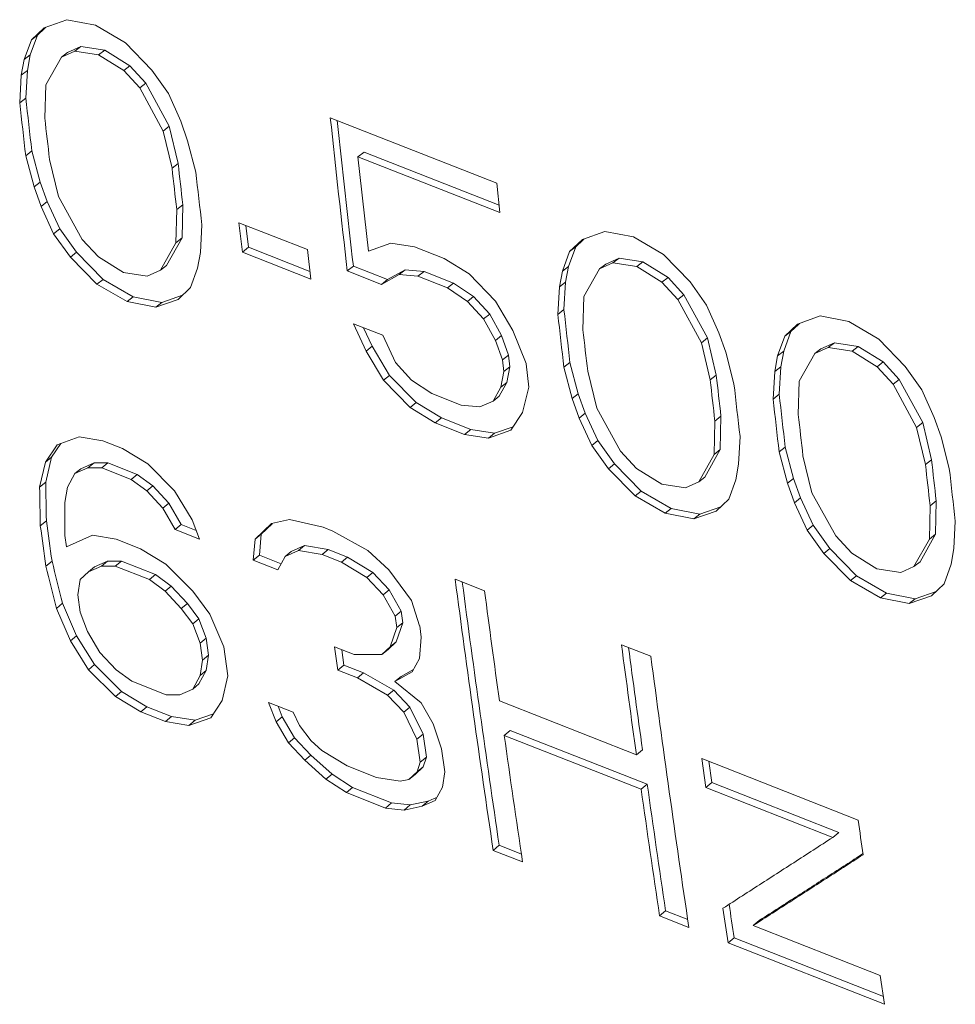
# Model space of a CAD drawing. Header units: inches. Extents: x 0 to 841, y 0 to 594.
# Tile 83 of 129: x 476 to 486, y 437 to 447. Entities that reach past the tile are written whole.
import ezdxf

# ---------------------------------------------------------------- set-up
doc = ezdxf.new("R2010")
doc.units = ezdxf.units.IN
doc.header["$LTSCALE"] = 46.255
doc.header["$MEASUREMENT"] = 0
doc.layers.get('0').update_dxf_attribs({"lineweight": 0})

msp = doc.modelspace()

# ---------------------------------------------------------------- linework, layer by layer
at = {"color": 7, "linetype": 'Continuous'}
for p, q in [((476.3926, 446.751), (476.1592, 446.6672)), ((476.6898, 446.6928), (476.3926, 446.751)), ((476.1592, 446.6672), (476.0272, 446.5436)), ((476.1635, 446.6609), (476.0902, 446.5923)), ((476.1772, 446.6736), (476.1635, 446.6609)), ((477, 446.5121), (476.6898, 446.6928)), ((476.0272, 446.5436), (475.9526, 446.3393)), ((476.0902, 446.5923), (476.0157, 446.3881)), ((476.0272, 446.5436), (476.0902, 446.5923)), ((477.2727, 446.2292), (477, 446.5121)), ((476.3375, 446.3631), (476.4761, 446.4255)), ((476.3375, 446.3631), (476.4005, 446.4118)), ((476.4005, 446.4118), (476.5391, 446.4742)), ((476.4761, 446.4255), (476.5391, 446.4742)), ((476.4761, 446.4255), (476.7226, 446.3871)), ((476.5391, 446.4742), (476.7856, 446.4357)), ((476.7226, 446.3871), (476.7856, 446.4357)), ((476.7856, 446.4357), (477.0453, 446.2751)), ((475.9526, 446.3393), (475.9222, 446.1762)), ((475.9526, 446.3393), (476.0157, 446.3881)), ((476.0157, 446.3881), (475.9852, 446.2251)), ((476.1753, 446.0767), (476.3375, 446.3631)), ((476.7226, 446.3871), (476.9822, 446.2265)), ((475.9222, 446.1762), (475.9852, 446.2251)), ((475.9852, 446.2251), (475.9687, 445.9406)), ((476.9822, 446.2265), (477.0453, 446.2751)), ((476.9822, 446.2265), (477.1473, 446.0446)), ((477.0453, 446.2751), (477.2104, 446.0933)), ((477.4444, 445.9862), (477.2727, 446.2292)), ((475.9222, 446.1762), (475.9057, 445.8915)), ((477.1473, 446.0446), (477.2104, 446.0933)), ((477.2104, 446.0933), (477.4531, 445.6478)), ((476.1657, 445.7311), (476.1753, 446.0767)), ((477.1473, 446.0446), (477.3901, 445.5989)), ((475.9057, 445.8915), (475.9687, 445.9406)), ((477.5723, 445.7023), (477.4444, 445.9862)), ((477.6431, 445.4994), (477.5723, 445.7023)), ((480.8402, 445.0604), (479.1193, 445.7372)), ((477.3901, 445.5989), (477.4531, 445.6478)), ((477.3901, 445.5989), (477.4816, 445.2135)), ((477.4531, 445.6478), (477.5446, 445.2626)), ((477.7278, 445.1749), (477.6431, 445.4994)), ((475.9683, 445.3441), (476.0312, 445.3935)), ((476.0312, 445.3935), (476.1172, 445.0702)), ((479.4051, 445.332), (479.4681, 445.3806)), ((479.4681, 445.3806), (480.8647, 444.8314)), ((475.9683, 445.3441), (476.0543, 445.0206)), ((476.3074, 444.9211), (476.2143, 445.3053)), ((479.4051, 445.332), (480.8729, 444.7547)), ((477.4816, 445.2135), (477.5446, 445.2626)), ((476.0543, 445.0206), (476.1172, 445.0702)), ((476.0543, 445.0206), (476.1264, 444.8187)), ((476.1172, 445.0702), (476.1893, 444.8684)), ((480.8729, 444.7547), (480.8402, 445.0602)), ((476.1264, 444.8187), (476.1893, 444.8684)), ((476.1893, 444.8684), (476.3194, 444.5863)), ((476.553, 444.4777), (476.3074, 444.9211)), ((476.1264, 444.8187), (476.2565, 444.5365)), ((477.5303, 444.7878), (477.5221, 444.4433)), ((477.5303, 444.7878), (477.5932, 444.8371)), ((477.5932, 444.8371), (477.585, 444.4929)), ((476.2565, 444.5365), (476.3194, 444.5863)), ((476.3194, 444.5863), (476.4932, 444.345)), ((477.7752, 444.3438), (477.7904, 444.6275)), ((478.8829, 444.3718), (478.1743, 444.6505)), ((478.1743, 444.6505), (478.2094, 444.3469)), ((478.2461, 444.6223), (478.2723, 444.3962)), ((476.2565, 444.5365), (476.4303, 444.2952)), ((476.7193, 444.2968), (476.553, 444.4777)), ((477.585, 444.4929), (477.4257, 444.2089)), ((477.5221, 444.4433), (477.585, 444.4929)), ((481.7268, 444.4774), (481.5947, 444.3539)), ((481.7311, 444.4711), (481.6578, 444.4026)), ((481.9602, 444.5613), (481.7268, 444.4774)), ((481.7447, 444.4839), (481.7311, 444.4711)), ((482.2574, 444.503), (481.9602, 444.5613)), ((482.5676, 444.3224), (482.2574, 444.503)), ((477.5221, 444.4433), (477.3628, 444.1592)), ((478.2094, 444.3467), (478.2723, 444.3962)), ((478.2723, 444.3962), (478.909, 444.1458)), ((478.918, 444.068), (478.8829, 444.3717)), ((479.7455, 444.4395), (479.5131, 444.3564)), ((479.9918, 444.4009), (479.7455, 444.4395)), ((480.2955, 444.2814), (479.9918, 444.4009)), ((481.6578, 444.4026), (481.5832, 444.1984)), ((481.5947, 444.3539), (481.6578, 444.4026)), ((476.4303, 444.2952), (476.4932, 444.345)), ((476.4303, 444.2952), (476.7054, 444.0141)), ((476.4932, 444.345), (476.7683, 444.0641)), ((476.9797, 444.1367), (476.7193, 444.2968)), ((477.746, 444.1817), (477.7752, 444.3438)), ((478.2094, 444.3467), (478.918, 444.068)), ((480.5554, 444.121), (480.2955, 444.2814)), ((481.5947, 444.3539), (481.5202, 444.1495)), ((481.9681, 444.2221), (482.1067, 444.2844)), ((482.0436, 444.2358), (482.1067, 444.2844)), ((482.1067, 444.2844), (482.3531, 444.246)), ((482.8403, 444.0395), (482.5676, 444.3224)), ((477.3628, 444.1592), (477.2255, 444.0977)), ((477.3628, 444.1592), (477.4257, 444.2089)), ((477.6737, 443.9791), (477.746, 444.1817)), ((479.2948, 444.1518), (479.3577, 444.2011)), ((479.3577, 444.2011), (479.712, 444.0618)), ((479.712, 444.0618), (479.8936, 444.1645)), ((479.8306, 444.1153), (479.8936, 444.1645)), ((479.8936, 444.1645), (480.0891, 444.1456)), ((481.5202, 444.1495), (481.5832, 444.1984)), ((481.5832, 444.1984), (481.5528, 444.0354)), ((481.7429, 443.887), (481.9051, 444.1734)), ((481.9051, 444.1734), (482.0436, 444.2358)), ((481.9051, 444.1734), (481.9681, 444.2221)), ((482.0436, 444.2358), (482.2901, 444.1973)), ((482.2901, 444.1973), (482.3531, 444.246)), ((482.2901, 444.1973), (482.5498, 444.0367)), ((482.3531, 444.246), (482.6128, 444.0854)), ((476.7054, 444.0141), (476.7683, 444.0641)), ((476.7683, 444.0641), (477.0793, 443.8842)), ((477.2255, 444.0977), (476.9797, 444.1367)), ((479.2948, 444.1518), (479.6491, 444.0125)), ((479.6491, 444.0125), (479.8306, 444.1153)), ((479.6491, 444.0125), (479.712, 444.0618)), ((479.8306, 444.1153), (480.0261, 444.0965)), ((480.0261, 444.0965), (480.0891, 444.1456)), ((480.0261, 444.0965), (480.3298, 443.977)), ((480.0891, 444.1456), (480.3928, 444.0262)), ((480.829, 443.8388), (480.5554, 444.121)), ((481.5202, 444.1495), (481.4898, 443.9865)), ((482.5498, 444.0367), (482.6128, 444.0854)), ((482.6128, 444.0854), (482.7779, 443.9036)), ((476.7054, 444.0141), (477.0165, 443.8342)), ((477.5438, 443.8572), (477.6737, 443.9791)), ((480.3298, 443.977), (480.3928, 444.0262)), ((480.3298, 443.977), (480.5392, 443.8366)), ((480.3928, 444.0262), (480.6022, 443.8858)), ((481.4898, 443.9865), (481.4733, 443.7018)), ((481.4898, 443.9865), (481.5528, 444.0354)), ((481.5528, 444.0354), (481.5362, 443.7509)), ((482.5498, 444.0367), (482.7149, 443.8549)), ((483.0119, 443.7965), (482.8403, 444.0395)), ((477.0165, 443.8342), (477.0793, 443.8842)), ((477.0793, 443.8842), (477.3756, 443.8252)), ((477.3128, 443.7752), (477.5438, 443.8572)), ((477.3756, 443.8252), (477.591, 443.9016)), ((480.5392, 443.8366), (480.6022, 443.8858)), ((480.6022, 443.8858), (480.7679, 443.7045)), ((481.7332, 443.5414), (481.7429, 443.887)), ((482.7149, 443.8549), (482.7779, 443.9036)), ((482.7149, 443.8549), (482.9576, 443.4092)), ((482.7779, 443.9036), (483.0206, 443.4581)), ((477.0165, 443.8342), (477.3128, 443.7752)), ((477.3128, 443.7752), (477.3756, 443.8252)), ((480.5392, 443.8366), (480.705, 443.6552)), ((481.0087, 443.5358), (480.829, 443.8388)), ((481.4733, 443.7018), (481.5362, 443.7509)), ((483.1399, 443.5125), (483.0119, 443.7965)), ((480.705, 443.6552), (480.7679, 443.7045)), ((480.705, 443.6552), (480.8272, 443.4331)), ((480.7679, 443.7045), (480.8902, 443.4825)), ((484.1872, 443.6854), (483.9538, 443.6015)), ((484.4844, 443.6271), (484.1872, 443.6854)), ((479.3585, 443.6054), (479.4886, 443.3231)), ((479.6622, 443.4859), (479.3585, 443.6054)), ((479.4633, 443.5642), (479.5515, 443.3728)), ((483.9538, 443.6015), (483.8218, 443.478)), ((483.9581, 443.5952), (483.8848, 443.5267)), ((483.9718, 443.608), (483.9581, 443.5952)), ((484.7946, 443.4465), (484.4844, 443.6271)), ((479.7923, 443.2036), (479.6622, 443.4859)), ((480.8272, 443.4331), (480.8902, 443.4825)), ((480.8902, 443.4825), (480.962, 443.2805)), ((481.145, 443.1922), (481.0087, 443.5358)), ((482.9576, 443.4092), (483.0206, 443.4581)), ((483.0206, 443.4581), (483.1122, 443.0729)), ((483.2107, 443.3097), (483.1399, 443.5125)), ((483.8218, 443.478), (483.7472, 443.2736)), ((483.8848, 443.5267), (483.8102, 443.3225)), ((483.8218, 443.478), (483.8848, 443.5267)), ((485.0673, 443.1636), (484.7946, 443.4465)), ((479.4886, 443.3231), (479.5515, 443.3728)), ((479.5515, 443.3728), (479.7325, 443.071)), ((480.8272, 443.4331), (480.899, 443.231)), ((482.9576, 443.4092), (483.0492, 443.0238)), ((484.1321, 443.2975), (484.2707, 443.3599)), ((484.1321, 443.2975), (484.1951, 443.3462)), ((484.1951, 443.3462), (484.3337, 443.4085)), ((484.2707, 443.3599), (484.3337, 443.4085)), ((484.2707, 443.3599), (484.5171, 443.3215)), ((484.3337, 443.4085), (484.5802, 443.3701)), ((484.5171, 443.3215), (484.5802, 443.3701)), ((484.5802, 443.3701), (484.8398, 443.2095)), ((479.4886, 443.3231), (479.6696, 443.0211)), ((480.899, 443.231), (480.962, 443.2805)), ((480.962, 443.2805), (480.9762, 443.1591)), ((483.2954, 442.9851), (483.2107, 443.3097)), ((483.7472, 443.2736), (483.7168, 443.1106)), ((483.7472, 443.2736), (483.8102, 443.3225)), ((483.8102, 443.3225), (483.7798, 443.1595)), ((483.9699, 443.0111), (484.1321, 443.2975)), ((484.5171, 443.3215), (484.7768, 443.1608)), ((479.9586, 443.0228), (479.7923, 443.2036)), ((480.899, 443.231), (480.9132, 443.1096)), ((480.9132, 443.1096), (480.9762, 443.1591)), ((480.9762, 443.1591), (480.947, 442.9972)), ((481.1735, 442.9494), (481.145, 443.192)), ((481.5358, 443.1544), (481.5988, 443.2038)), ((481.5358, 443.1544), (481.6219, 442.8309)), ((481.5988, 443.2038), (481.6848, 442.8804)), ((483.7168, 443.1106), (483.7798, 443.1595)), ((483.7798, 443.1595), (483.7633, 442.875)), ((484.7768, 443.1608), (484.8398, 443.2095)), ((484.7768, 443.1608), (484.9419, 442.979)), ((484.8398, 443.2095), (485.0049, 443.0277)), ((485.239, 442.9206), (485.0673, 443.1636)), ((479.6696, 443.0211), (479.7325, 443.071)), ((479.7325, 443.071), (480.0076, 442.7901)), ((480.9133, 443.1096), (480.8841, 442.9475)), ((481.8749, 442.7314), (481.7819, 443.1156)), ((483.0492, 443.0238), (483.1122, 443.0729)), ((483.7168, 443.1106), (483.7003, 442.8259)), ((479.6696, 443.0211), (479.9447, 442.7401)), ((480.1684, 442.8826), (479.9586, 443.0228)), ((480.8841, 442.9475), (480.8046, 442.8055)), ((480.947, 442.9972), (480.8675, 442.8553)), ((480.8841, 442.9475), (480.947, 442.9972)), ((481.1082, 442.6861), (481.1735, 442.9494)), ((483.9602, 442.6655), (483.9699, 443.0111)), ((484.9419, 442.979), (485.0049, 443.0277)), ((484.9419, 442.979), (485.1846, 442.5333)), ((485.0049, 443.0277), (485.2476, 442.5822)), ((480.4721, 442.7632), (480.1684, 442.8826)), ((480.8046, 442.8055), (480.8675, 442.8553)), ((481.6219, 442.8309), (481.6848, 442.8804)), ((481.6219, 442.8309), (481.694, 442.629)), ((481.6848, 442.8804), (481.7569, 442.6787)), ((483.7003, 442.8259), (483.7633, 442.875)), ((485.3669, 442.6366), (485.239, 442.9206)), ((479.9447, 442.7401), (480.0076, 442.7901)), ((479.9447, 442.7401), (480.2052, 442.5801)), ((480.0076, 442.7901), (480.268, 442.6301)), ((480.6672, 442.7441), (480.4721, 442.7632)), ((480.8046, 442.8055), (480.6672, 442.7441)), ((482.1205, 442.2879), (481.8749, 442.7314)), ((480.2052, 442.5801), (480.268, 442.6301)), ((480.268, 442.6301), (480.5717, 442.5107)), ((480.9855, 442.5036), (481.1082, 442.6861)), ((481.694, 442.629), (481.7569, 442.6787)), ((481.694, 442.629), (481.8241, 442.3468)), ((481.7569, 442.6787), (481.887, 442.3966)), ((483.0978, 442.598), (483.1608, 442.6474)), ((483.1608, 442.6474), (483.1526, 442.3031)), ((485.4377, 442.4338), (485.3669, 442.6366)), ((480.2052, 442.5801), (480.5089, 442.4606)), ((480.8174, 442.4716), (481.0099, 442.5398)), ((483.0978, 442.598), (483.0897, 442.2536)), ((485.1846, 442.5333), (485.2476, 442.5822)), ((485.1846, 442.5333), (485.2762, 442.1479)), ((485.2476, 442.5822), (485.3392, 442.197)), ((476.5215, 442.4344), (476.2923, 442.3539)), ((476.7666, 442.395), (476.5215, 442.4344)), ((480.5089, 442.4606), (480.5717, 442.5107)), ((480.5089, 442.4606), (480.7545, 442.4216)), ((480.5717, 442.5107), (480.8174, 442.4716)), ((480.7545, 442.4216), (480.9855, 442.5036)), ((480.7545, 442.4216), (480.8174, 442.4716)), ((483.3427, 442.1541), (483.3579, 442.4377)), ((485.5224, 442.1092), (485.4377, 442.4338)), ((476.2923, 442.3539), (476.1726, 442.1738)), ((476.3298, 442.3671), (476.2353, 442.225)), ((476.9691, 442.3153), (476.7666, 442.395)), ((481.8241, 442.3468), (481.887, 442.3966)), ((481.8241, 442.3468), (481.9978, 442.1054)), ((481.887, 442.3966), (482.0607, 442.1553)), ((483.7628, 442.2785), (483.8258, 442.3279)), ((483.8258, 442.3279), (483.9118, 442.0045)), ((476.1726, 442.1738), (476.2353, 442.225)), ((476.2353, 442.225), (476.1746, 441.9655)), ((477.2301, 442.1558), (476.9691, 442.3153)), ((482.2869, 442.1071), (482.1205, 442.2879)), ((483.0897, 442.2536), (482.9303, 441.9694)), ((483.1526, 442.3031), (482.9933, 442.0192)), ((483.0897, 442.2536), (483.1526, 442.3031)), ((483.7628, 442.2785), (483.8489, 441.955)), ((484.1019, 441.8555), (484.0089, 442.2397)), ((476.1726, 442.1738), (476.1119, 441.9142)), ((476.539, 442.1055), (476.6747, 442.1656)), ((476.612, 442.1145), (476.6747, 442.1656)), ((476.6747, 442.1656), (476.8186, 442.1659)), ((476.7558, 442.1148), (476.8186, 442.1659)), ((476.8186, 442.1659), (477.1223, 442.0464)), ((477.507, 441.8762), (477.2301, 442.1558)), ((481.9978, 442.1054), (482.0607, 442.1553)), ((482.0607, 442.1553), (482.3358, 441.8744)), ((483.3136, 441.992), (483.3427, 442.1541)), ((485.2762, 442.1479), (485.3392, 442.197)), ((476.3993, 441.9145), (476.4763, 442.0544)), ((476.4763, 442.0544), (476.612, 442.1145)), ((476.4763, 442.0544), (476.539, 442.1055)), ((476.612, 442.1145), (476.7558, 442.1148)), ((476.7558, 442.1148), (477.0595, 441.9954)), ((477.0595, 441.9954), (477.1223, 442.0464)), ((477.1223, 442.0464), (477.2821, 441.9268)), ((481.9978, 442.1054), (482.273, 441.8244)), ((482.5473, 441.947), (482.2869, 442.1071)), ((482.9303, 441.9694), (482.9933, 442.0192)), ((476.1119, 441.9142), (476.1746, 441.9655)), ((476.3732, 441.7548), (476.3993, 441.9145)), ((477.0595, 441.9954), (477.2194, 441.8757)), ((477.2194, 441.8757), (477.2821, 441.9268)), ((477.2821, 441.9268), (477.45, 441.7472)), ((482.793, 441.908), (482.5473, 441.947)), ((482.9303, 441.9694), (482.793, 441.908)), ((483.2413, 441.7894), (483.3136, 441.992)), ((483.8489, 441.955), (483.9118, 442.0045)), ((483.8489, 441.955), (483.921, 441.7531)), ((483.9118, 442.0045), (483.9839, 441.8028)), ((477.2194, 441.8757), (477.3873, 441.6961)), ((477.691, 441.5766), (477.507, 441.8762)), ((482.273, 441.8244), (482.3358, 441.8744)), ((482.273, 441.8244), (482.584, 441.6445)), ((482.3358, 441.8744), (482.6469, 441.6945)), ((484.3475, 441.412), (484.1019, 441.8555)), ((476.372, 441.416), (476.3732, 441.7548)), ((477.3873, 441.6961), (477.45, 441.7472)), ((477.45, 441.7472), (477.5755, 441.5278)), ((482.9432, 441.6355), (483.1586, 441.7118)), ((483.1113, 441.6675), (483.2413, 441.7894)), ((483.921, 441.7531), (483.9839, 441.8028)), ((483.921, 441.7531), (484.0511, 441.4709)), ((483.9839, 441.8028), (484.114, 441.5207)), ((485.3249, 441.7221), (485.3167, 441.3777)), ((485.3249, 441.7221), (485.3878, 441.7715)), ((485.3878, 441.7715), (485.3796, 441.4273)), ((477.3873, 441.6961), (477.5128, 441.4765)), ((482.584, 441.6445), (482.6469, 441.6945)), ((482.584, 441.6445), (482.8803, 441.5855)), ((482.6469, 441.6945), (482.9432, 441.6355)), ((482.8803, 441.5855), (483.1113, 441.6675)), ((482.8803, 441.5855), (482.9432, 441.6355)), ((476.1189, 441.5155), (476.1816, 441.5671)), ((477.5128, 441.4765), (477.5755, 441.5278)), ((477.5755, 441.5278), (477.7325, 441.4661)), ((477.7659, 441.377), (477.691, 441.5766)), ((478.5113, 441.538), (478.3409, 441.3778)), ((478.5172, 441.5356), (478.4037, 441.4289)), ((478.6979, 441.5785), (478.5113, 441.538)), ((478.5223, 441.5404), (478.5172, 441.5356)), ((479.0443, 441.4992), (478.6979, 441.5785)), ((484.0511, 441.4709), (484.114, 441.5207)), ((484.114, 441.5207), (484.2877, 441.2794)), ((485.5698, 441.2782), (485.585, 441.5618)), ((476.3886, 441.2965), (476.372, 441.4159)), ((476.6591, 441.4161), (476.3886, 441.2965)), ((476.904, 441.3763), (476.6591, 441.4161)), ((477.5128, 441.4765), (477.7659, 441.377)), ((478.3409, 441.3778), (478.4037, 441.4289)), ((478.4037, 441.4289), (478.3854, 441.2093)), ((479.1455, 441.4593), (479.0443, 441.4992)), ((479.5077, 441.26), (479.1455, 441.4593)), ((484.0511, 441.4709), (484.2248, 441.2295)), ((484.5139, 441.2312), (484.3475, 441.412)), ((485.3796, 441.4273), (485.2203, 441.1433)), ((485.3167, 441.3777), (485.3796, 441.4273)), ((477.157, 441.2768), (476.904, 441.3763)), ((478.3409, 441.3778), (478.3227, 441.158)), ((478.7154, 441.2496), (478.8511, 441.3097)), ((478.7884, 441.2586), (478.8511, 441.3097)), ((478.8511, 441.3097), (479.0962, 441.2701)), ((485.3167, 441.3777), (485.1574, 441.0935)), ((477.4183, 441.1175), (477.157, 441.2768)), ((478.3227, 441.158), (478.3854, 441.2093)), ((478.3854, 441.2093), (478.6101, 441.1209)), ((478.6527, 441.1984), (478.7884, 441.2586)), ((478.6527, 441.1984), (478.7154, 441.2496)), ((478.7884, 441.2586), (479.0335, 441.219)), ((479.0335, 441.219), (479.0962, 441.2701)), ((479.0335, 441.219), (479.2359, 441.1394)), ((479.0962, 441.2701), (479.2987, 441.1904)), ((479.7261, 441.0603), (479.5077, 441.26)), ((484.2248, 441.2295), (484.2877, 441.2794)), ((484.2248, 441.2295), (484.5, 440.9485)), ((484.2877, 441.2794), (484.5629, 440.9985)), ((484.7743, 441.0711), (484.5139, 441.2312)), ((485.5406, 441.1161), (485.5698, 441.2782)), ((476.1775, 441.0977), (476.2401, 441.1495)), ((476.6788, 441.0896), (476.8139, 441.1492)), ((476.7513, 441.0975), (476.8139, 441.1492)), ((476.8139, 441.1492), (476.9574, 441.1491)), ((476.8948, 441.0975), (476.9574, 441.1491)), ((476.9574, 441.1491), (477.3117, 441.0098)), ((477.6963, 440.8387), (477.4183, 441.1175)), ((478.3227, 441.158), (478.5757, 441.0585)), ((478.5757, 441.0585), (478.6527, 441.1984)), ((479.2359, 441.1394), (479.2987, 441.1904)), ((479.2359, 441.1394), (479.497, 440.9799)), ((479.2987, 441.1904), (479.5597, 441.031)), ((485.1574, 441.0935), (485.2203, 441.1433)), ((485.4683, 440.9135), (485.5406, 441.1161)), ((476.5318, 440.9584), (476.6162, 441.0379)), ((476.6162, 441.0379), (476.7513, 441.0975)), ((476.6162, 441.0379), (476.6788, 441.0896)), ((476.7513, 441.0975), (476.8948, 441.0975)), ((476.8948, 441.0975), (477.2491, 440.9581)), ((477.2491, 440.9581), (477.3117, 441.0098)), ((477.3117, 441.0098), (477.4719, 440.8904)), ((479.497, 440.9799), (479.5597, 441.031)), ((479.5597, 441.031), (479.7277, 440.8514)), ((479.9606, 440.7408), (479.7261, 441.0603)), ((484.5, 440.9485), (484.5629, 440.9985)), ((484.5629, 440.9985), (484.8739, 440.8186)), ((485.0201, 441.0321), (484.7743, 441.0711)), ((485.1574, 441.0935), (485.0201, 441.0321)), ((476.5066, 440.7995), (476.5318, 440.9584)), ((477.2491, 440.9581), (477.4093, 440.8387)), ((479.497, 440.9799), (479.665, 440.8003)), ((480.7145, 440.8422), (480.4108, 440.9617)), ((484.5, 440.9485), (484.8111, 440.7686)), ((485.3384, 440.7916), (485.4683, 440.9135)), ((476.5321, 440.6208), (476.5066, 440.7994)), ((477.4093, 440.8387), (477.4719, 440.8904)), ((477.4093, 440.8387), (477.5779, 440.6596)), ((477.4719, 440.8904), (477.6405, 440.7114)), ((477.8732, 440.5999), (477.6963, 440.8387)), ((479.665, 440.8003), (479.7277, 440.8514)), ((479.665, 440.8003), (479.7905, 440.5807)), ((479.7277, 440.8514), (479.8532, 440.632)), ((484.8111, 440.7686), (484.8739, 440.8186)), ((484.8739, 440.8186), (485.1702, 440.7596)), ((485.1702, 440.7596), (485.3856, 440.8359)), ((476.2876, 440.6608), (476.3502, 440.7128)), ((476.3502, 440.7128), (476.4945, 440.3758)), ((477.5779, 440.6596), (477.6405, 440.7114)), ((477.6405, 440.7114), (477.7585, 440.5523)), ((480.0435, 440.4812), (479.9606, 440.7408)), ((484.8111, 440.7686), (485.1073, 440.7096)), ((485.1073, 440.7096), (485.3384, 440.7916)), ((485.1073, 440.7096), (485.1702, 440.7596)), ((476.2876, 440.6608), (476.4319, 440.3236)), ((476.6084, 440.4224), (476.5321, 440.6208)), ((477.5779, 440.6596), (477.6959, 440.5005)), ((478.0165, 440.2619), (477.8732, 440.5999)), ((479.7905, 440.5807), (479.8532, 440.632)), ((479.8532, 440.632), (479.8695, 440.5123)), ((477.6959, 440.5005), (477.7585, 440.5523)), ((477.6959, 440.5005), (477.7719, 440.3018)), ((477.7585, 440.5523), (477.8345, 440.3537)), ((479.7905, 440.5807), (479.8068, 440.4611)), ((479.8695, 440.5123), (479.801, 440.313)), ((479.8068, 440.4611), (479.8695, 440.5123)), ((476.7356, 440.2042), (476.6084, 440.4224)), ((479.8068, 440.461), (479.7383, 440.2615)), ((480.0598, 440.3615), (480.0436, 440.4811)), ((476.4319, 440.3236), (476.4945, 440.3758)), ((476.4319, 440.3236), (476.6185, 440.0262)), ((476.4945, 440.3758), (476.6811, 440.0786)), ((477.7719, 440.3018), (477.8345, 440.3537)), ((477.7719, 440.3018), (477.7974, 440.1232)), ((477.8345, 440.3537), (477.8601, 440.1751)), ((479.801, 440.313), (479.7163, 440.2333)), ((479.7383, 440.2615), (479.801, 440.313)), ((480.042, 440.1421), (480.0598, 440.3615)), ((482.4354, 440.1654), (482.1317, 440.2848)), ((476.9048, 440.0256), (476.7356, 440.2042)), ((478.0591, 439.9641), (478.0165, 440.2617)), ((479.3665, 440.1818), (479.1641, 440.2614)), ((479.1641, 440.2614), (479.1975, 440.0228)), ((479.238, 440.2323), (479.2602, 440.0744)), ((479.7383, 440.2615), (479.6536, 440.1818)), ((479.6536, 440.1818), (479.7163, 440.2333)), ((477.7975, 440.1231), (477.7726, 439.9645)), ((477.7974, 440.1232), (477.8601, 440.1751)), ((477.8601, 440.1751), (477.8352, 440.0166)), ((479.6536, 440.1818), (479.3665, 440.1818)), ((479.9656, 440.0026), (480.042, 440.1421)), ((476.6185, 440.0262), (476.6811, 440.0786)), ((476.6185, 440.0262), (476.8979, 439.7487)), ((476.6811, 440.0786), (476.9604, 439.8011)), ((477.0653, 439.9065), (476.9048, 440.0256)), ((477.8352, 440.0166), (477.7598, 439.8781)), ((477.7726, 439.9645), (477.8352, 440.0166)), ((479.1975, 440.0226), (479.2602, 440.0744)), ((479.1975, 440.0226), (479.4, 439.943)), ((479.2602, 440.0744), (479.4626, 439.9947)), ((479.4, 439.943), (479.4626, 439.9947)), ((479.4626, 439.9947), (479.7747, 439.8157)), ((479.7881, 439.9031), (479.9656, 440.0026)), ((479.8508, 439.9548), (479.9786, 440.0264)), ((477.4196, 439.7671), (477.0653, 439.9065)), ((477.7726, 439.9645), (477.6972, 439.8259)), ((477.6972, 439.8259), (477.7598, 439.8781)), ((478.0009, 439.7065), (478.0591, 439.9641)), ((479.4, 439.943), (479.7121, 439.7639)), ((479.7881, 439.9031), (479.8508, 439.9548)), ((480.058, 439.6842), (479.7881, 439.9031)), ((476.8979, 439.7487), (476.9604, 439.8011)), ((476.9604, 439.8011), (477.2223, 439.6422)), ((477.6972, 439.8259), (477.5628, 439.7668)), ((479.7121, 439.7639), (479.7747, 439.8157)), ((479.7747, 439.8157), (479.9434, 439.6368)), ((476.8979, 439.7487), (477.1598, 439.5898)), ((477.5628, 439.7668), (477.4196, 439.7671)), ((477.8839, 439.5286), (478.0009, 439.7065)), ((478.4812, 439.6858), (478.5577, 439.4875)), ((478.7342, 439.5863), (478.4812, 439.6858)), ((479.7121, 439.7639), (479.8808, 439.5849)), ((480.1844, 439.4655), (480.058, 439.6842)), ((482.2856, 439.1467), (480.8684, 439.7041)), ((477.1598, 439.5898), (477.2223, 439.6422)), ((477.1598, 439.5898), (477.4128, 439.4903)), ((477.2223, 439.6422), (477.4754, 439.5427)), ((478.5786, 439.6475), (478.6203, 439.5397)), ((478.8021, 439.4474), (478.7342, 439.5863)), ((479.8808, 439.5849), (479.9434, 439.6368)), ((479.8808, 439.5849), (480.0159, 439.3068)), ((479.9434, 439.6368), (480.0786, 439.3587)), ((477.4128, 439.4903), (477.4754, 439.5427)), ((477.4128, 439.4903), (477.6571, 439.4501)), ((477.4754, 439.5427), (477.7196, 439.5025)), ((477.6571, 439.4501), (477.8839, 439.5286)), ((477.6571, 439.4501), (477.7196, 439.5025)), ((477.7196, 439.5025), (477.91, 439.5683)), ((478.5577, 439.4875), (478.6203, 439.5397)), ((478.5577, 439.4875), (478.685, 439.2695)), ((478.6203, 439.5397), (478.7475, 439.3217)), ((478.9206, 439.2887), (478.8021, 439.4474)), ((480.269, 439.2073), (480.1844, 439.4655)), ((480.9184, 439.3458), (480.981, 439.3975)), ((480.981, 439.3975), (482.3982, 438.8401)), ((478.685, 439.2695), (478.7475, 439.3217)), ((478.685, 439.2695), (478.8543, 439.091)), ((478.7475, 439.3217), (478.9168, 439.1433)), ((479.0306, 439.1895), (478.9206, 439.2887)), ((480.0159, 439.3068), (480.0786, 439.3587)), ((480.0159, 439.3068), (480.0502, 439.0688)), ((480.0786, 439.3587), (480.1128, 439.1208)), ((480.9184, 439.3458), (482.3356, 438.7884)), ((479.2923, 439.0306), (479.0306, 439.1895)), ((480.3033, 438.9692), (480.269, 439.2071)), ((482.2856, 439.1467), (482.3482, 439.1982)), ((478.8543, 439.091), (478.9168, 439.1433)), ((478.8543, 439.091), (479.0743, 438.8927)), ((478.9168, 439.1433), (479.1368, 438.9451)), ((480.0502, 439.0687), (480.0168, 438.9697)), ((480.0502, 439.0688), (480.1128, 439.1208)), ((480.1128, 439.1208), (480.0794, 439.0218)), ((484.5809, 438.4701), (482.9612, 439.1071)), ((482.9612, 439.1071), (483.0024, 438.8084)), ((483.0349, 439.0781), (483.0651, 438.8598)), ((479.596, 438.9111), (479.2923, 439.0306)), ((480.0168, 438.9697), (479.9329, 438.8906)), ((480.0794, 439.0218), (479.9955, 438.9428)), ((480.0168, 438.9697), (480.0794, 439.0218)), ((480.2786, 438.8107), (480.3033, 438.9692)), ((479.0743, 438.8927), (479.1368, 438.9451)), ((479.0743, 438.8927), (479.2856, 438.7537)), ((479.1368, 438.9451), (479.3481, 438.8062)), ((479.8404, 438.871), (479.596, 438.9111)), ((479.9329, 438.8906), (479.8404, 438.871)), ((479.9329, 438.8906), (479.9955, 438.9428)), ((483.0025, 438.8082), (483.0651, 438.8598)), ((483.0651, 438.8598), (484.3811, 438.3422)), ((479.2856, 438.7537), (479.3481, 438.8062)), ((479.3481, 438.8062), (479.753, 438.6469)), ((480.2034, 438.6723), (480.2786, 438.8107)), ((482.3356, 438.7884), (482.3982, 438.8401)), ((483.0025, 438.8082), (484.3184, 438.2907)), ((479.2856, 438.7537), (479.6905, 438.5945)), ((479.9467, 438.6266), (480.1316, 438.6656)), ((480.069, 438.6132), (480.2034, 438.6723)), ((480.069, 438.6132), (480.1316, 438.6656)), ((480.1316, 438.6656), (480.1943, 438.6931)), ((480.1943, 438.6931), (480.2211, 438.7048)), ((479.6905, 438.5945), (479.753, 438.6469)), ((479.6905, 438.5945), (479.8841, 438.5742)), ((479.753, 438.6469), (479.9467, 438.6266)), ((479.8841, 438.5742), (479.9467, 438.6266)), ((479.8841, 438.5742), (480.069, 438.6132)), ((484.3184, 438.2907), (484.3811, 438.3422)), ((480.804, 438.1565), (480.8665, 438.209)), ((480.804, 438.1565), (481.1077, 438.0371)), ((480.8665, 438.209), (481.0955, 438.1189)), ((484.6253, 438.1194), (484.629, 438.1217)), ((482.5249, 437.4797), (482.5874, 437.5321)), ((482.5249, 437.4797), (482.8285, 437.3603)), ((482.5874, 437.5321), (482.8165, 437.442)), ((483.4933, 437.3783), (483.5559, 437.4306)), ((484.8093, 436.8608), (483.4933, 437.3783)), ((483.2335, 437.201), (483.296, 437.2534)), ((483.296, 437.2534), (484.841, 436.6458)), ((483.2335, 437.201), (484.8531, 436.564)), ((484.8531, 436.564), (484.8093, 436.8606))]:
    msp.add_line(p, q, dxfattribs=at)
for points in [[(484.3184, 438.2907), (484.2931, 438.2743), (484.2678, 438.2579), (484.2424, 438.2416), (484.2171, 438.2253), (484.1918, 438.2089), (484.1665, 438.1926), (484.1412, 438.1762), (484.1158, 438.1599), (484.0905, 438.1436), (484.0652, 438.1273), (484.0399, 438.1109), (484.0146, 438.0946), (483.9893, 438.0783), (483.964, 438.062), (483.9387, 438.0457), (483.9135, 438.0293), (483.8882, 438.013), (483.8629, 437.9967), (483.8376, 437.9804), (483.8123, 437.9641), (483.787, 437.9478), (483.7617, 437.9315), (483.7365, 437.9152), (483.7112, 437.8989), (483.6859, 437.8826), (483.6606, 437.8663), (483.6354, 437.85), (483.6101, 437.8337), (483.5848, 437.8174), (483.5596, 437.8012), (483.5343, 437.7849), (483.5091, 437.7686), (483.4838, 437.7523), (483.4585, 437.736), (483.4333, 437.7198), (483.408, 437.7035), (483.3828, 437.6872), (483.3575, 437.6709), (483.3323, 437.6547), (483.3071, 437.6384), (483.2818, 437.6222), (483.2566, 437.6059), (483.2314, 437.5897), (483.2061, 437.5734), (483.1809, 437.5572)], [(483.4933, 437.3783), (483.5185, 437.3946), (483.5437, 437.4108), (483.569, 437.427), (483.5942, 437.4433), (483.6194, 437.4595), (483.6446, 437.4758), (483.6699, 437.4921), (483.6951, 437.5083), (483.7203, 437.5246), (483.7456, 437.5408), (483.7708, 437.5571), (483.7961, 437.5734), (483.8213, 437.5897), (483.8466, 437.6059), (483.8718, 437.6222), (483.8971, 437.6385), (483.9224, 437.6548), (483.9476, 437.671), (483.9729, 437.6873), (483.9981, 437.7036), (484.0234, 437.7199), (484.0487, 437.7362), (484.0739, 437.7525), (484.0992, 437.7688), (484.1245, 437.7851), (484.1498, 437.8014), (484.175, 437.8177), (484.2003, 437.834), (484.2256, 437.8503), (484.2509, 437.8666), (484.2762, 437.8829), (484.3014, 437.8992), (484.3267, 437.9155), (484.352, 437.9318), (484.3773, 437.9482), (484.4026, 437.9645), (484.4279, 437.9808), (484.4532, 437.9971), (484.4785, 438.0134), (484.5038, 438.0298), (484.5291, 438.0461), (484.5545, 438.0624), (484.5798, 438.0788), (484.6051, 438.0951), (484.6304, 438.1115)], [(483.5559, 437.4306), (483.5811, 437.4468), (483.6063, 437.463), (483.6315, 437.4793), (483.6567, 437.4955), (483.6819, 437.5117), (483.707, 437.5278), (483.7321, 437.544), (483.7571, 437.5601), (483.7821, 437.5762), (483.8071, 437.5923), (483.8319, 437.6083), (483.8567, 437.6242), (483.8815, 437.6402), (483.9061, 437.656), (483.9307, 437.6718), (483.9551, 437.6876), (483.9795, 437.7033), (484.0038, 437.7189), (484.0279, 437.7345), (484.052, 437.75), (484.076, 437.7654), (484.1, 437.7809), (484.1238, 437.7962), (484.1476, 437.8115), (484.1713, 437.8268), (484.195, 437.8421), (484.2186, 437.8573), (484.2421, 437.8724), (484.2656, 437.8876), (484.289, 437.9026), (484.3124, 437.9177), (484.3357, 437.9327), (484.3589, 437.9477), (484.3821, 437.9626), (484.4051, 437.9774), (484.428, 437.9922), (484.4507, 438.0068), (484.4733, 438.0214), (484.4957, 438.0358), (484.5179, 438.0501), (484.5399, 438.0643), (484.5616, 438.0783), (484.5831, 438.0922), (484.6044, 438.1059), (484.6253, 438.1194)]]:
    msp.add_lwpolyline(points, dxfattribs=at)
for centre, radius, start, end in [((655.0841, 466.0895), 180.3133, 186.431561, 186.60663), ((655.0488, 466.1275), 180.2143, 186.431561, 186.60663), ((655.4367, 466.0013), 180.4133, 186.451053, 186.587142), ((659.4935, 464.8972), 181.3889, 186.063404, 186.567257), ((659.411, 464.9298), 181.2425, 186.087603, 186.567278), ((660.0085, 464.826), 181.6525, 186.160542, 186.470156), ((656.6656, 465.4738), 180.3258, 186.45102, 186.587175), ((656.6303, 465.5118), 180.2269, 186.45102, 186.587175), ((657.0181, 465.3857), 180.4258, 186.431616, 186.606576), ((660.6164, 463.9378), 180.2143, 186.431561, 186.60663), ((660.6517, 463.8998), 180.3133, 186.431561, 186.60663), ((661.0042, 463.8116), 180.4133, 186.451053, 186.587142), ((662.1979, 463.3221), 180.2269, 186.45102, 186.587175), ((662.2332, 463.2841), 180.3258, 186.45102, 186.587175), ((662.5856, 463.1959), 180.4258, 186.431616, 186.606576), ((662.8434, 463.0619), 180.2143, 186.431561, 186.60663), ((662.8787, 463.0239), 180.3133, 186.431561, 186.60663), ((663.2312, 462.9357), 180.4133, 186.451053, 186.587142), ((664.4602, 462.4082), 180.3258, 186.45102, 186.587175), ((664.4249, 462.4462), 180.2269, 186.45102, 186.587175), ((664.8127, 462.32), 180.4258, 186.431616, 186.606576), ((643.4144, 444.6533), 167.3249, 180.937958, 181.074489), ((643.3851, 444.6915), 167.2327, 180.933996, 181.070523), ((646.5522, 465.1882), 172.0694, 187.907635, 188.048112), ((646.5213, 465.2268), 171.975, 187.907635, 188.048112), ((655.6895, 486.1477), 185.0052, 194.077043, 194.216518), ((655.7186, 486.1086), 185.0972, 194.073957, 194.213434), ((650.7595, 463.4051), 171.8207, 187.505488, 188.450053), ((650.6803, 463.4366), 171.6775, 187.532112, 188.450097), ((653.0099, 463.5513), 173.7855, 187.508485, 187.887148), ((654.1943, 462.9625), 173.5506, 187.508228, 187.887405), ((654.1139, 462.9942), 173.4062, 187.534713, 187.887423), ((653.3579, 462.6893), 172.4002, 187.507075, 188.448465), ((650.1147, 463.1477), 170.8623, 188.007606, 188.451029), ((651.2643, 462.5516), 170.5919, 188.007255, 188.451381), ((651.2342, 462.5903), 170.4983, 188.007255, 188.451381), ((655.7396, 461.9391), 172.7602, 187.807622, 187.927692), ((651.1957, 462.1585), 169.8064, 188.330253, 188.451728), ((651.1595, 462.1962), 169.7065, 188.333972, 188.451729)]:
    msp.add_arc(centre, radius, start, end, dxfattribs=at)

doc.saveas('drawing.dxf')
